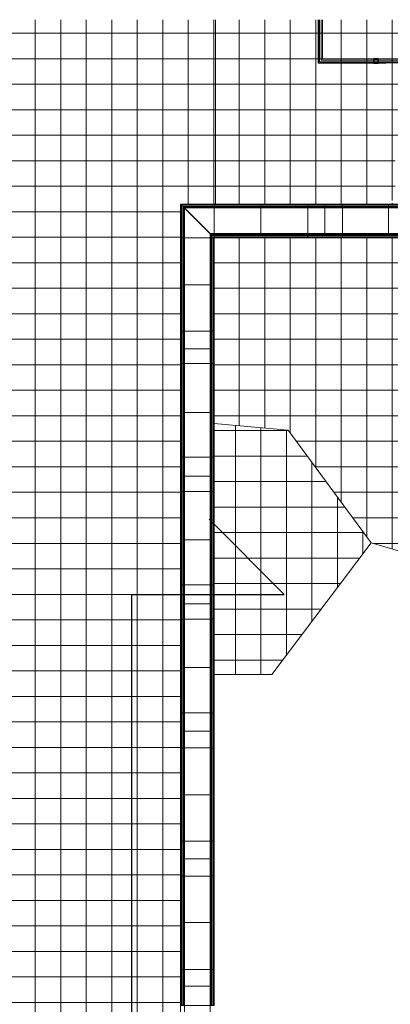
# Model space of a CAD drawing. Header units: millimetres. Extents: x -113904 to 3141, y -34200 to 59129.
# Tile 60 of 72: x -47169 to -38445, y 35955 to 59120. Entities that reach past the tile are written whole.
import ezdxf

# ---------------------------------------------------------------- set-up
doc = ezdxf.new("R2010")
doc.units = ezdxf.units.MM
doc.linetypes.add('Overhead 1_16_', pattern=[2579.6875, 1587.5, -992.1875])
doc.layers.add('0-1', color=7, linetype='Continuous', lineweight=5)
doc.layers.add('_Wide Lines_', color=7, linetype='Continuous', lineweight=25)
for name, color, linetype, lineweight, true_color in [('_Above_ Railings Cut Line-1', 7, 'Continuous', 9, 0xaaaaaa), ('_Above_ Supports-1', 7, 'Overhead 1_16_', 9, 0xaaaaaa), ('Floors-1', 7, 'Continuous', 9, 0xaaaaaa), ('Railings-1', 7, 'Continuous', 9, 0xaaaaaa), ('Roofs-1', 7, 'Continuous', 9, 0xaaaaaa), ('Stick Symbols-1', 7, 'Continuous', 35, 0xaaaaaa), ('Structural Columns-2', 7, 'Continuous', 9, 0xaaaaaa), ('Surface Pattern-1', 7, 'Continuous', 9, 0xe7e7e7), ('Surface Pattern-2', 7, 'Continuous', 9, 0xb5b5b5)]:
    doc.layers.add(name, color=color, linetype=linetype, lineweight=lineweight, true_color=true_color)
pattern_1 = [(0, (0, 0), (0, 600), []), (90, (0, 0), (-600, 4e-14), [])]

# ---------------------------------------------------------------- blocks, each defined once
blk = doc.blocks.new('Rectangular and Square Hollow Sections-Column - SQUA100x100x5-2931886-SKEEM 2_ Korrus_Kunstikonkurss pildid')
at = {"layer": 'Stick Symbols-1'}
for p, q in [((-50, 50), (50, 50)), ((-50, -50), (-50, 50)), ((50, -50), (50, 50)), ((-50, -50), (50, -50))]:
    blk.add_line(p, q, dxfattribs=at)
blk = doc.blocks.new('22001_TP_EK_Cloud_rvt-1-SKEEM 2_ Korrus_Kunstikonkurss pildid')
at = {"layer": 'Structural Columns-2'}
blk.add_blockref('Rectangular and Square Hollow Sections-Column - SQUA100x100x5-2931886-SKEEM 2_ Korrus_Kunstikonkurss pildid', (-38780, 58150), dxfattribs=at)
blk = doc.blocks.new('Piirde element_ nurgapost - Piirde element_ nurgapost-3785940-SKEEM 2_ Korrus_Kunstikonkurss pildid')
at = {"layer": 'Railings-1'}
for p, q in [((-43382, 54783), (-42590, 54783)), ((-43382, 54783), (-43362, 54763)), ((-43382, 53990), (-43382, 54783)), ((-43362, 54763), (-42590, 54763)), ((-43362, 54763), (-43362, 53990)), ((-43332, 54733), (-42590, 54733)), ((-43332, 54733), (-43315, 54716)), ((-43332, 53990), (-43332, 54733)), ((-43315, 54716), (-42590, 54716)), ((-43315, 54716), (-43292, 54693)), ((-43315, 53990), (-43315, 54716)), ((-43292, 54693), (-42590, 54693)), ((-43292, 54692), (-43292, 53990)), ((-42590, 54783), (-42590, 54763)), ((-42590, 54763), (-42590, 54733)), ((-42590, 54733), (-42590, 54716)), ((-42590, 54716), (-42590, 54693)), ((-42590, 54689), (-42590, 54086)), ((-43382, 53990), (-43362, 53990)), ((-43362, 53990), (-43332, 53990)), ((-43332, 53990), (-43315, 53990)), ((-43315, 53990), (-43292, 53990)), ((-43292, 53990), (-42688, 53990)), ((-42680, 54080), (-42590, 54080)), ((-42680, 54080), (-42657, 54057)), ((-42680, 53990), (-42680, 54080)), ((-42680, 53990), (-42657, 53990)), ((-42657, 54057), (-42590, 54057)), ((-42657, 54057), (-42640, 54040)), ((-42657, 53990), (-42657, 54057)), ((-42657, 53990), (-42640, 53990)), ((-42640, 54040), (-42590, 54040)), ((-42640, 53990), (-42640, 54040)), ((-42640, 53990), (-42610, 53990)), ((-42610, 54010), (-42590, 54010)), ((-42610, 54010), (-42590, 53990)), ((-42610, 53990), (-42610, 54010)), ((-42610, 53990), (-42590, 53990)), ((-42592, 53993), (-42590, 53990)), ((-42590, 54080), (-42590, 54057)), ((-42590, 54057), (-42590, 54040)), ((-42590, 54040), (-42590, 54010)), ((-42590, 54010), (-42590, 53990))]:
    blk.add_line(p, q, dxfattribs=at)
blk = doc.blocks.new('MK piire_ katusepõhine 1 - Railing Roof Based-10924938-SKEEM 2_ Korrus_Kunstikonkurss pildid')
at = {"layer": 'Railings-1'}
for p, q in [((-1100, 376.25), (-1100, 396.25)), ((-1100, 396.25), (1100, 396.25)), ((-1100, 346.25), (-1100, 376.25)), ((-1100, 376.25), (1100, 376.25)), ((-1100, 329.25), (-1100, 346.25)), ((-1100, 346.25), (1100, 346.25)), ((-1100, 306.25), (-1100, 329.25)), ((-1100, 329.25), (1100, 329.25)), ((-1100, 306.25), (1100, 306.25)), ((-1100, -306.25), (-1100, 302.75)), ((-1100, -329.25), (-1100, -306.25)), ((-1100, -306.25), (1100, -306.25)), ((-1100, -346.25), (-1100, -329.25)), ((-1100, -329.25), (1100, -329.25)), ((-1100, -376.25), (-1100, -346.25)), ((-1100, -346.25), (1100, -346.25)), ((-1100, -396.25), (-1100, -376.25)), ((-1100, -376.25), (1100, -376.25)), ((-1100, -396.25), (1100, -396.25))]:
    blk.add_line(p, q, dxfattribs=at)
blk = doc.blocks.new('MK piire_ katusepõhine 4 - PR-03 - Piirde element väljas_ tumm-10924939-SKEEM 2_ Korrus_Kunstikonkurss pildid')
at = {"layer": 'Railings-1'}
for p, q in [((-1100, 376), (-1100, 396)), ((-1100, 396), (-280, 396)), ((-1100, 346), (-1100, 376)), ((-1100, 376), (-280, 376)), ((-1100, 329), (-1100, 346)), ((-1100, 346), (-280, 346)), ((-1100, 306), (-1100, 329)), ((-1100, 329), (-280, 329)), ((-1100, 306), (-280, 306)), ((-1100, -300), (-1100, 303)), ((-280, 396), (-280, 376)), ((-280, 376), (-280, 346)), ((-280, 346), (-280, 329)), ((-280, 329), (-280, 306)), ((-280, 303), (-280, -300)), ((-1100, -329), (-1100, -306)), ((-1100, -306), (-280, -306)), ((-1100, -346), (-1100, -329)), ((-1100, -329), (-280, -329)), ((-1100, -376), (-1100, -346)), ((-1100, -346), (-280, -346)), ((-1100, -396), (-1100, -376)), ((-1100, -376), (-280, -376)), ((-1100, -396), (-280, -396)), ((-280, -306), (-280, -329)), ((-280, -329), (-280, -346)), ((-280, -346), (-280, -376)), ((-280, -376), (-280, -396))]:
    blk.add_line(p, q, dxfattribs=at)
blk = doc.blocks.new('MK piire_ katusepõhine 1 - Railing Roof Based-V51-SKEEM 2_ Korrus_Kunstikonkurss pildid')
at = {"layer": 'Railings-1'}
for p, q in [((-1100, 376.25), (-1100, 396.25)), ((-1100, 396.25), (1100, 396.25)), ((-1100, 346.25), (-1100, 376.25)), ((-1100, 376.25), (1100, 376.25)), ((-1100, 329.25), (-1100, 346.25)), ((-1100, 346.25), (1100, 346.25)), ((-1100, 306.25), (-1100, 329.25)), ((-1100, 329.25), (1100, 329.25)), ((-1100, 306.25), (1100, 306.25)), ((-1100, -306.25), (-1100, 302.75)), ((1100, 396.25), (1100, 376.25)), ((1100, 376.25), (1100, 346.25)), ((1100, 346.25), (1100, 329.25)), ((1100, 329.25), (1100, 306.25)), ((1100, 302.75), (1100, -306.25)), ((-1100, -329.25), (-1100, -306.25)), ((-1100, -306.25), (1100, -306.25)), ((-1100, -346.25), (-1100, -329.25)), ((-1100, -329.25), (1100, -329.25)), ((-1100, -376.25), (-1100, -346.25)), ((-1100, -346.25), (1100, -346.25)), ((-1100, -396.25), (-1100, -376.25)), ((-1100, -376.25), (1100, -376.25)), ((-1100, -396.25), (1100, -396.25)), ((1100, -306.25), (1100, -329.25)), ((1100, -329.25), (1100, -346.25)), ((1100, -346.25), (1100, -376.25)), ((1100, -376.25), (1100, -396.25))]:
    blk.add_line(p, q, dxfattribs=at)
blk = doc.blocks.new('MK piire_ katusepõhine 1 - Railing Roof Based-V52-SKEEM 2_ Korrus_Kunstikonkurss pildid')
at = {"layer": 'Railings-1'}
for p, q in [((-1100, 376.25), (-1100, 396.25)), ((-1100, 396.25), (1100, 396.25)), ((-1100, 346.25), (-1100, 376.25)), ((-1100, 376.25), (1100, 376.25)), ((-1100, 329.25), (-1100, 346.25)), ((-1100, 346.25), (1100, 346.25)), ((-1100, 306.25), (-1100, 329.25)), ((-1100, 329.25), (1100, 329.25)), ((-1100, 306.25), (1100, 306.25)), ((-1100, -306.25), (-1100, 297.75)), ((1100, 396.25), (1100, 376.25)), ((1100, 376.25), (1100, 346.25)), ((1100, 346.25), (1100, 329.25)), ((1100, 329.25), (1100, 306.25)), ((1100, 297.75), (1100, -306.25)), ((-1100, -329.25), (-1100, -306.25)), ((-1100, -306.25), (1100, -306.25)), ((-1100, -346.25), (-1100, -329.25)), ((-1100, -329.25), (1100, -329.25)), ((-1100, -376.25), (-1100, -346.25)), ((-1100, -346.25), (1100, -346.25)), ((-1100, -396.25), (-1100, -376.25)), ((-1100, -376.25), (1100, -376.25)), ((-1100, -396.25), (1100, -396.25)), ((1100, -306.25), (1100, -329.25)), ((1100, -329.25), (1100, -346.25)), ((1100, -346.25), (1100, -376.25)), ((1100, -376.25), (1100, -396.25))]:
    blk.add_line(p, q, dxfattribs=at)
blk = doc.blocks.new('MK piire_ katusepõhine 4 - PR-03 - Piirde element väljas_ tumm-10924940-SKEEM 2_ Korrus_Kunstikonkurss pildid')
at = {"layer": 'Railings-1'}
for p, q in [((-1100, 376), (-1100, 396)), ((-1100, 396), (-340, 396)), ((-1100, 346), (-1100, 376)), ((-1100, 376), (-340, 376)), ((-1100, 329), (-1100, 346)), ((-1100, 346), (-340, 346)), ((-1100, 306), (-1100, 329)), ((-1100, 329), (-340, 329)), ((-1100, 306), (-340, 306)), ((-1100, -305), (-1100, 298)), ((-340, 396), (-340, 376)), ((-340, 376), (-340, 346)), ((-340, 346), (-340, 329)), ((-340, 329), (-340, 306)), ((-340, 298), (-340, -305)), ((-1100, -329), (-1100, -306)), ((-1100, -306), (-340, -306)), ((-1100, -346), (-1100, -329)), ((-1100, -329), (-340, -329)), ((-1100, -376), (-1100, -346)), ((-1100, -346), (-340, -346)), ((-1100, -396), (-1100, -376)), ((-1100, -376), (-340, -376)), ((-1100, -396), (-340, -396)), ((-340, -306), (-340, -329)), ((-340, -329), (-340, -346)), ((-340, -346), (-340, -376)), ((-340, -376), (-340, -396))]:
    blk.add_line(p, q, dxfattribs=at)
blk = doc.blocks.new('MK piire_ katusepõhine 4 - PR-03 - Piirde element väljas_ tumm-10924941-SKEEM 2_ Korrus_Kunstikonkurss pildid')
at = {"layer": 'Railings-1'}
for p, q in [((-1100, 376), (-1100, 396)), ((-1100, 396), (-292, 396)), ((-1100, 346), (-1100, 376)), ((-1100, 376), (-292, 376)), ((-1100, 329), (-1100, 346)), ((-1100, 346), (-292, 346)), ((-1100, 306), (-1100, 329)), ((-1100, 329), (-292, 329)), ((-1100, 306), (-292, 306)), ((-1100, -305), (-1100, 298)), ((-292, 396), (-292, 376)), ((-292, 376), (-292, 346)), ((-292, 346), (-292, 329)), ((-292, 329), (-292, 306)), ((-292, 298), (-292, -305)), ((-1100, -329), (-1100, -306)), ((-1100, -306), (-292, -306)), ((-1100, -346), (-1100, -329)), ((-1100, -329), (-292, -329)), ((-1100, -376), (-1100, -346)), ((-1100, -346), (-292, -346)), ((-1100, -396), (-1100, -376)), ((-1100, -376), (-292, -376)), ((-1100, -396), (-292, -396)), ((-292, -306), (-292, -329)), ((-292, -329), (-292, -346)), ((-292, -346), (-292, -376)), ((-292, -376), (-292, -396))]:
    blk.add_line(p, q, dxfattribs=at)
blk = doc.blocks.new('MK piire_ katusepõhine 4 - PR-03 - Piirde element väljas_ tumm-10924942-SKEEM 2_ Korrus_Kunstikonkurss pildid')
at = {"layer": 'Railings-1'}
for p, q in [((-1100, 376), (-1100, 396)), ((-1100, 396), (-291, 396)), ((-1100, 346), (-1100, 376)), ((-1100, 376), (-291, 376)), ((-1100, 329), (-1100, 346)), ((-1100, 346), (-291, 346)), ((-1100, 306), (-1100, 329)), ((-1100, 329), (-291, 329)), ((-1100, 306), (-291, 306)), ((-1100, -305), (-1100, 298)), ((-291, 396), (-291, 376)), ((-291, 376), (-291, 346)), ((-291, 346), (-291, 329)), ((-291, 329), (-291, 306)), ((-291, 298), (-291, -305)), ((-1100, -329), (-1100, -306)), ((-1100, -306), (-291, -306)), ((-1100, -346), (-1100, -329)), ((-1100, -329), (-291, -329)), ((-1100, -376), (-1100, -346)), ((-1100, -346), (-291, -346)), ((-1100, -396), (-1100, -376)), ((-1100, -376), (-291, -376)), ((-1100, -396), (-291, -396)), ((-291, -306), (-291, -329)), ((-291, -329), (-291, -346)), ((-291, -346), (-291, -376)), ((-291, -376), (-291, -396))]:
    blk.add_line(p, q, dxfattribs=at)
blk = doc.blocks.new('MK piire_ katusepõhine 4 - PR-03 - Piirde element väljas_ tumm-10924943-SKEEM 2_ Korrus_Kunstikonkurss pildid')
at = {"layer": 'Railings-1'}
for p, q in [((-1100, 376), (-1100, 396)), ((-1100, 396), (-279, 396)), ((-1100, 346), (-1100, 376)), ((-1100, 376), (-279, 376)), ((-1100, 329), (-1100, 346)), ((-1100, 346), (-279, 346)), ((-1100, 306), (-1100, 329)), ((-1100, 329), (-279, 329)), ((-1100, 306), (-279, 306)), ((-1100, -305), (-1100, 298)), ((-279, 396), (-279, 376)), ((-279, 376), (-279, 346)), ((-279, 346), (-279, 329)), ((-279, 329), (-279, 306)), ((-279, 298), (-279, -305)), ((-1100, -329), (-1100, -306)), ((-1100, -306), (-279, -306)), ((-1100, -346), (-1100, -329)), ((-1100, -329), (-279, -329)), ((-1100, -376), (-1100, -346)), ((-1100, -346), (-279, -346)), ((-1100, -396), (-1100, -376)), ((-1100, -376), (-279, -376)), ((-1100, -396), (-279, -396)), ((-279, -306), (-279, -329)), ((-279, -329), (-279, -346)), ((-279, -346), (-279, -376)), ((-279, -376), (-279, -396))]:
    blk.add_line(p, q, dxfattribs=at)
blk = doc.blocks.new('MK piire_ katusepõhine 4 - PR-03 - Piirde element väljas_ tumm-10924944-SKEEM 2_ Korrus_Kunstikonkurss pildid')
at = {"layer": 'Railings-1'}
for p, q in [((-1100, 376), (-1100, 396)), ((-1100, 396), (-282, 396)), ((-1100, 346), (-1100, 376)), ((-1100, 376), (-282, 376)), ((-1100, 329), (-1100, 346)), ((-1100, 346), (-282, 346)), ((-1100, 306), (-1100, 329)), ((-1100, 329), (-282, 329)), ((-1100, 306), (-282, 306)), ((-1100, -305), (-1100, 298)), ((-282, 396), (-282, 376)), ((-282, 376), (-282, 346)), ((-282, 346), (-282, 329)), ((-282, 329), (-282, 306)), ((-282, 298), (-282, -305)), ((-1100, -329), (-1100, -306)), ((-1100, -306), (-282, -306)), ((-1100, -346), (-1100, -329)), ((-1100, -329), (-282, -329)), ((-1100, -376), (-1100, -346)), ((-1100, -346), (-282, -346)), ((-1100, -396), (-1100, -376)), ((-1100, -376), (-282, -376)), ((-1100, -396), (-282, -396)), ((-282, -306), (-282, -329)), ((-282, -329), (-282, -346)), ((-282, -346), (-282, -376)), ((-282, -376), (-282, -396))]:
    blk.add_line(p, q, dxfattribs=at)
blk = doc.blocks.new('MK piire_ katusepõhine 4 - PR-03 - Piirde element väljas_ tumm-10924945-SKEEM 2_ Korrus_Kunstikonkurss pildid')
at = {"layer": 'Railings-1'}
for p, q in [((-1100, 376), (-1100, 396)), ((-1100, 396), (-254, 396)), ((-1100, 346), (-1100, 376)), ((-1100, 376), (-254, 376)), ((-1100, 329), (-1100, 346)), ((-1100, 346), (-254, 346)), ((-1100, 306), (-1100, 329)), ((-1100, 329), (-254, 329)), ((-1100, 306), (-254, 306)), ((-1100, -305), (-1100, 298)), ((-254, 396), (-254, 376)), ((-254, 376), (-254, 346)), ((-254, 346), (-254, 329)), ((-254, 329), (-254, 306)), ((-254, 298), (-254, -305)), ((-1100, -329), (-1100, -306)), ((-1100, -306), (-254, -306)), ((-1100, -346), (-1100, -329)), ((-1100, -329), (-254, -329)), ((-1100, -376), (-1100, -346)), ((-1100, -346), (-254, -346)), ((-1100, -396), (-1100, -376)), ((-1100, -376), (-254, -376)), ((-1100, -396), (-254, -396)), ((-254, -306), (-254, -329)), ((-254, -329), (-254, -346)), ((-254, -346), (-254, -376)), ((-254, -376), (-254, -396))]:
    blk.add_line(p, q, dxfattribs=at)
blk = doc.blocks.new('Railing - Railing-13487661-SKEEM 2_ Korrus_Kunstikonkurss pildid')
at = {"layer": '_Above_ Railings Cut Line-1'}
for p, q in [((-40132, 59120), (-40132, 58108)), ((-40110, 59120), (-40110, 58130)), ((-40110, 59120), (-40110, 58130)), ((-40110, 59120), (-40110, 58130)), ((-40108, 59120), (-40108, 58132)), ((-40070, 59120), (-40070, 58170)), ((-40070, 59120), (-40070, 58170)), ((-40070, 59120), (-40070, 58170)), ((-40070, 58170), (-37495, 58170)), ((-40070, 58170), (-37495, 58170)), ((-40070, 58170), (-37495, 58170)), ((-37495, 58170), (-37495, 58130)), ((-37495, 58170), (-37495, 58130)), ((-37495, 58170), (-37495, 58130)), ((-40132, 58108), (-37495, 58108)), ((-40110, 58130), (-37495, 58130)), ((-40110, 58130), (-37495, 58130)), ((-40110, 58130), (-37495, 58130)), ((-40108, 58132), (-37495, 58132)), ((-37495, 58132), (-37495, 58108))]:
    blk.add_line(p, q, dxfattribs=at)
blk = doc.blocks.new('PR3 mütsi moodul - PR3_2 - laius 790mm_ pikkus1500mm-V180-SKEEM 2_ Korrus_Kunstikonkurss pildid')
at = {"layer": 'Railings-1'}
for p, q in [((0, -302), (0, 302)), ((1500, 302), (0, 302)), ((1500, 302), (1500, -302)), ((0, -302), (1500, -302)), ((1500, -395), (0, -395))]:
    blk.add_line(p, q, dxfattribs=at)
blk = doc.blocks.new('PR3 mütsi moodul - PR3_2 - laius 790mm_ pikkus1500mm-V181-SKEEM 2_ Korrus_Kunstikonkurss pildid')
at = {"layer": 'Railings-1'}
for p, q in [((0, -302), (0, 302)), ((1500, 302), (0, 302)), ((1500, 302), (1500, -302)), ((0, -302), (1500, -302)), ((1500, -395), (0, -395))]:
    blk.add_line(p, q, dxfattribs=at)
blk = doc.blocks.new('PR3 mütsi moodul - PR3_2 - laius 790mm_ pikkus1500mm-V182-SKEEM 2_ Korrus_Kunstikonkurss pildid')
at = {"layer": 'Railings-1'}
for p, q in [((0, -302), (0, 302)), ((1500, 302), (0, 302)), ((1500, 302), (1500, -302)), ((0, -302), (1500, -302)), ((1500, -395), (0, -395))]:
    blk.add_line(p, q, dxfattribs=at)
blk = doc.blocks.new('PR3 mütsi moodul - PR3_2 - laius 790mm_ pikkus1500mm-V183-SKEEM 2_ Korrus_Kunstikonkurss pildid')
at = {"layer": 'Railings-1'}
for p, q in [((0, -302), (0, 302)), ((1500, 302), (0, 302)), ((1500, 302), (1500, -302)), ((0, -302), (1500, -302)), ((1500, -395), (0, -395))]:
    blk.add_line(p, q, dxfattribs=at)
blk = doc.blocks.new('PR3 mütsi moodul - PR3_2 - laius 790mm_ pikkus1500mm-V184-SKEEM 2_ Korrus_Kunstikonkurss pildid')
at = {"layer": 'Railings-1'}
for p, q in [((0, -302), (0, 302)), ((1500, 302), (0, 302)), ((1500, 302), (1500, -302)), ((0, -302), (1500, -302)), ((1500, -395), (0, -395))]:
    blk.add_line(p, q, dxfattribs=at)
blk = doc.blocks.new('PR3 mütsi moodul - PR3_2 - laius 790mm_ pikkus1500mm-V185-SKEEM 2_ Korrus_Kunstikonkurss pildid')
at = {"layer": 'Railings-1'}
for p, q in [((0, -302), (0, 302)), ((1500, 302), (0, 302)), ((1500, 302), (1500, -302)), ((0, -302), (1500, -302)), ((1500, -395), (0, -395))]:
    blk.add_line(p, q, dxfattribs=at)
blk = doc.blocks.new('PR3 mütsi moodul - PR3_2 - laius 790mm_ pikkus1500mm-V186-SKEEM 2_ Korrus_Kunstikonkurss pildid')
at = {"layer": 'Railings-1'}
for p, q in [((0, -302), (0, 302)), ((1500, 302), (0, 302)), ((1500, 302), (1500, -302)), ((0, -302), (1500, -302)), ((1500, -395), (0, -395))]:
    blk.add_line(p, q, dxfattribs=at)
blk = doc.blocks.new('PR3 mütsi moodul - PR3_2 - laius 790mm_ pikkus1500mm-V187-SKEEM 2_ Korrus_Kunstikonkurss pildid')
at = {"layer": 'Railings-1'}
for p, q in [((0, -302), (0, 302)), ((1500, 302), (0, 302)), ((1500, 302), (1500, -302)), ((0, -302), (1500, -302)), ((1500, -395), (0, -395))]:
    blk.add_line(p, q, dxfattribs=at)
blk = doc.blocks.new('PR3 mütsi moodul - PR3_2 - laius 790mm_ pikkus1500mm-V188-SKEEM 2_ Korrus_Kunstikonkurss pildid')
at = {"layer": 'Railings-1'}
for p, q in [((0, -302), (0, 302)), ((1500, 302), (0, 302)), ((1500, 302), (1500, -302)), ((0, -302), (1500, -302)), ((1500, -395), (0, -395))]:
    blk.add_line(p, q, dxfattribs=at)
blk = doc.blocks.new('PR3 mütsi moodul - PR3_2 - laius 790mm_ pikkus1500mm-V189-SKEEM 2_ Korrus_Kunstikonkurss pildid')
at = {"layer": 'Railings-1'}
for p, q in [((0, -302), (0, 302)), ((1500, 302), (0, 302)), ((1500, 302), (1500, -302)), ((0, -302), (1500, -302)), ((1500, -395), (0, -395))]:
    blk.add_line(p, q, dxfattribs=at)
blk = doc.blocks.new('PR3 mütsi moodul - PR3_2 - laius 790mm_ pikkus1500mm-V190-SKEEM 2_ Korrus_Kunstikonkurss pildid')
at = {"layer": 'Railings-1'}
for p, q in [((0, -302), (0, 302)), ((1500, 302), (0, 302)), ((1500, 302), (1500, -302)), ((0, -302), (1500, -302)), ((1500, -395), (0, -395))]:
    blk.add_line(p, q, dxfattribs=at)
blk = doc.blocks.new('PR3 mütsi moodul - PR3_2 - laius 790mm_ pikkus1500mm-V191-SKEEM 2_ Korrus_Kunstikonkurss pildid')
at = {"layer": 'Railings-1'}
for p, q in [((0, -302), (0, 302)), ((1500, 302), (0, 302)), ((1500, 302), (1500, -302)), ((0, -302), (1500, -302)), ((1500, -395), (0, -395))]:
    blk.add_line(p, q, dxfattribs=at)
blk = doc.blocks.new('PR3 mütsi moodul_Nurk 90 - PR3_1N - laius 790mm_ pikkus1100mm-14263322-SKEEM 2_ Korrus_Kunstikonkurss pildid')
at = {"layer": 'Railings-1'}
for p, q in [((0, 395), (1902, 395)), ((0, -302), (0, 302)), ((1808, 302), (0, 302)), ((1205, -302), (1808, 302)), ((1849, 342), (1865, 359)), ((0, -302), (1205, -302)), ((1112, -395), (1129, -378))]:
    blk.add_line(p, q, dxfattribs=at)
blk = doc.blocks.new('PR3 mütsi moodul - PR3_2 - laius 790mm_ pikkus1500mm-V192-SKEEM 2_ Korrus_Kunstikonkurss pildid')
at = {"layer": 'Railings-1'}
for p, q in [((0, -302), (0, 302)), ((1500, 302), (0, 302)), ((1500, 302), (1500, -302)), ((0, -302), (1500, -302)), ((0, -358), (0, -345)), ((1500, -345), (1500, -358))]:
    blk.add_line(p, q, dxfattribs=at)
blk = doc.blocks.new('PR3 mütsi moodul - PR3_2 - laius 790mm_ pikkus1500mm-V193-SKEEM 2_ Korrus_Kunstikonkurss pildid')
at = {"layer": 'Railings-1'}
for p, q in [((0, 345), (0, 358)), ((0, -302), (0, 302)), ((1500, 302), (0, 302)), ((1500, 358), (1500, 345)), ((1500, 302), (1500, -302)), ((0, -302), (1500, -302))]:
    blk.add_line(p, q, dxfattribs=at)
blk = doc.blocks.new('PR3 mütsi moodul - PR3_1 - laius 790mm_ pikkus1100mm-V194-SKEEM 2_ Korrus_Kunstikonkurss pildid')
at = {"layer": 'Railings-1'}
for p, q in [((0, 345), (0, 358)), ((0, -302), (0, 302)), ((1100, 302), (0, 302)), ((1100, 358), (1100, 345)), ((1100, 302), (1100, -302)), ((0, -302), (1100, -302))]:
    blk.add_line(p, q, dxfattribs=at)
blk = doc.blocks.new('PR3 mütsi moodul_Nurk 90 - PR3_1N - laius 790mm_ pikkus1100mm-14263326-SKEEM 2_ Korrus_Kunstikonkurss pildid')
at = {"layer": 'Railings-1'}
for p, q in [((0, -302), (0, 302)), ((1197, 302), (0, 302)), ((1102, 395), (1104, 395)), ((1121, 378), (1104, 395)), ((1800, -302), (1197, 302)), ((0, -302), (1800, -302)), ((0, -358), (0, -345)), ((1856, -358), (1843, -344))]:
    blk.add_line(p, q, dxfattribs=at)

msp = doc.modelspace()

# ---------------------------------------------------------------- hatches: boundary and pattern name
at = {"layer": 'Surface Pattern-1'}
h = msp.add_hatch(dxfattribs=at)
h.set_pattern_fill('FP_1', color=256, style=0, pattern_type=2)
h.set_pattern_definition(pattern_1)
h.paths.add_polyline_path([(-39990, 54783), (-38333, 54790), (-38333, 54815), (-38400, 54815), (-38400, 54865), (-38333, 54865), (-38333, 56290), (-37370, 56290), (-37370, 59120), (-42560, 59120), (-42560, 54783), (-40390, 54783)])
at = {"layer": 'Surface Pattern-2'}
h = msp.add_hatch(dxfattribs=at)
h.set_pattern_fill('FP_3', color=256, style=0, pattern_type=2)
h.set_pattern_definition([(0, (-2.5, 0), (0, 600), []), (90, (-2.5, 0), (-600, 4e-14), [])])
h.paths.add_polyline_path([(-54090, 26796), (-54090, 27996), (-52890, 27996), (-52890, 26796), (-54021, 26796)])
h.paths.add_polyline_path([(-51482, -27747), (-50796, -26840), (-50796, -26831), (-49899, -25638), (-49898, -25629), (-49000, -24437), (-49001, -24429), (-48102, -23236), (-48102, -23228), (-47204, -22035), (-47203, -22025), (-46305, -20834), (-46305, -20824), (-45407, -19632), (-45407, -19623), (-44509, -18431), (-44509, -18423), (-43622, -17236), (-41915, -17241), (-41914, -17236), (-40415, -17241), (-40414, -17236), (-38915, -17241), (-38914, -17236), (-37415, -17241), (-37414, -17236), (-35915, -17241), (-35914, -17236), (-34415, -17241), (-34414, -17236), (-32915, -17241), (-32914, -17236), (-31415, -17241), (-31414, -17236), (-29915, -17241), (-29914, -17236), (-28415, -17241), (-28414, -17236), (-26915, -17241), (-26914, -17236), (-25415, -17241), (-25414, -17236), (-23915, -17241), (-23914, -17236), (-22415, -17241), (-22414, -17236), (-20915, -17241), (-20914, -17236), (-19415, -17241), (-19414, -17236), (-17915, -17241), (-17914, -17236), (-16415, -17241), (-16414, -17236), (-14915, -17241), (-14914, -17236), (-13415, -17241), (-13414, -17236), (-11915, -17241), (-11914, -17236), (-10680, -17235), (-10680, -13620), (-11294, -13620), (-11294, -13823), (-11277, -13827), (-11294, -13840), (-11294, -14073), (-11277, -14077), (-11294, -14090), (-11294, -14323), (-11277, -14327), (-11294, -14340), (-11294, -14573), (-11277, -14577), (-11294, -14590), (-11294, -14823), (-11277, -14827), (-11294, -14840), (-11288, -15075), (-11285, -15084), (-11294, -15090), (-11294, -15347), (-11286, -15358), (-11314, -15380), (-11309, -15340), (-11319, -13620), (-11639, -13616), (-11640, -13620), (-13139, -13616), (-13140, -13620), (-14639, -13616), (-14640, -13620), (-16139, -13616), (-16140, -13620), (-17639, -13616), (-17640, -13620), (-19139, -13616), (-19140, -13620), (-20639, -13616), (-20640, -13620), (-22139, -13616), (-22140, -13620), (-23639, -13610), (-23640, -13620), (-25139, -13616), (-25140, -13620), (-26639, -13616), (-26640, -13620), (-28139, -13616), (-28140, -13620), (-29639, -13616), (-29640, -13620), (-30610, -13620), (-30610, -13780), (-30655, -13787), (-30657, -13797), (-31437, -13787), (-31437, -13525), (-31873, -13746), (-32329, -13927), (-32801, -14064), (-33283, -14156), (-33772, -14202), (-34263, -14202), (-34751, -14157), (-35234, -14065), (-35705, -13929), (-36163, -13749), (-36541, -13560), (-36600, -13528), (-36602, -13797), (-37382, -13787), (-37380, -13017), (-37370, -13017), (-37380, -12962), (-38850, -12962), (-38850, -12034), (-43469, -12032), (-43469, -10421), (-43420, -10421), (-43416, -5239), (-43380, -5233), (-43370, 54783), (-42560, 54783), (-42560, 59120), (-48580, 59120), (-48583, 54006), (-49890, 54006), (-49890, 53771), (-50700, 53771), (-50700, 54006), (-57410, 54006), (-64183, 45017), (-58034, 40383), (-64987, 31155), (-54090, 30935), (-54090, 30354), (-65052, 31069), (-65381, 30633), (-54090, 26796), (-54090, 26542), (-65395, 30615), (-66729, 28844), (-70971, 32040), (-71027, 31974), (-71039, 31996), (-71023, 31996), (-70983, 32049), (-71225, 32232), (-72376, 30705), (-72410, 30730), (-72415, 30709), (-48686, 12815), (-48580, 12815), (-48573, 9841), (-47980, 9841), (-47980, 8641), (-48580, 8641), (-48573, -2044), (-47980, -2044), (-47980, -3244), (-48580, -3244), (-48573, -8604), (-47980, -8604), (-47980, -9804), (-48580, -9804), (-48580, -17627), (-48633, -17627), (-54508, -25484), (-51483, -27746)])
h.paths.add_polyline_path([(-51150, -27208), (-51185, -27175), (-52498, -26187), (-52476, -26181), (-52476, -26191), (-52348, -26287), (-52334, -26277), (-52333, -26298), (-52147, -26437), (-52134, -26426), (-52133, -26447), (-51947, -26587), (-51934, -26576), (-51933, -26597), (-51747, -26736), (-51733, -26726), (-51733, -26747), (-51547, -26886), (-51533, -26875), (-51533, -26897), (-51347, -27036), (-51333, -27025), (-51332, -27046), (-51156, -27165), (-51151, -27172), (-51150, -27191)])
h.paths.add_polyline_path([(-52588, -26132), (-52622, -26100), (-54060, -25019), (-54038, -25013), (-54037, -25023), (-53947, -25091), (-53934, -25080), (-53933, -25101), (-53747, -25240), (-53734, -25230), (-53733, -25251), (-53547, -25390), (-53533, -25380), (-53533, -25401), (-53347, -25540), (-53333, -25529), (-53333, -25550), (-53147, -25690), (-53133, -25679), (-53132, -25700), (-52946, -25839), (-52933, -25829), (-52932, -25850), (-52746, -25989), (-52733, -25978), (-52732, -26000), (-52593, -26090), (-52588, -26097), (-52588, -26115)])
h.paths.add_polyline_path([(-11314, -17140), (-11309, -17100), (-11309, -15443), (-11286, -15458), (-11294, -15464), (-11294, -15627), (-11277, -15631), (-11294, -15644), (-11294, -15877), (-11277, -15881), (-11294, -15894), (-11294, -16127), (-11277, -16131), (-11294, -16144), (-11294, -16377), (-11277, -16381), (-11294, -16394), (-11294, -16627), (-11277, -16631), (-11294, -16644), (-11294, -16877), (-11277, -16881), (-11294, -16894), (-11294, -17107), (-11286, -17118), (-11300, -17129)])
h.paths.add_polyline_path([(-37380, -12028), (-37380, -11975), (-37410, -11975), (-37410, -12028)])
h.paths.add_polyline_path([(-49363, 18033), (-49363, 18826), (-48583, 18826), (-48583, 18033), (-49163, 18033)])
h.paths.add_polyline_path([(-52890, 20796), (-54090, 20796), (-54090, 21996), (-52890, 21996), (-52890, 20844)])
h.paths.add_polyline_path([(-48583, 24046), (-49363, 24046), (-49363, 24839), (-48583, 24839), (-48583, 24125)])
h.paths.add_polyline_path([(-66877, 29899), (-66136, 30882), (-66132, 30888), (-65951, 31127), (-66899, 31189), (-66980, 31186), (-66973, 31196), (-65916, 31174), (-59089, 40235), (-64643, 44406), (-65265, 43578), (-65032, 43403), (-65007, 43436), (-63409, 42232), (-63434, 42198), (-62836, 41748), (-62810, 41781), (-61213, 40577), (-61238, 40544), (-60427, 39931), (-67010, 31196), (-69944, 33404), (-70518, 32642), (-66955, 29957)])
h.paths.add_polyline_path([(-48583, 30046), (-49363, 30046), (-49363, 30839), (-48583, 30839)])
h.paths.add_polyline_path([(-72116, 30504), (-72132, 30538), (-72122, 30539), (-72061, 30618), (-72072, 30632), (-72051, 30632), (-71911, 30818), (-71922, 30832), (-71894, 30841), (-71761, 31018), (-71771, 31031), (-71750, 31032), (-71610, 31217), (-71621, 31231), (-71600, 31231), (-71460, 31417), (-71470, 31431), (-71449, 31431), (-71309, 31617), (-71320, 31630), (-71299, 31631), (-71159, 31816), (-71169, 31830), (-71148, 31830), (-71065, 31959), (-71058, 31964), (-71027, 31956), (-71055, 31930), (-72107, 30520)])
h.paths.add_polyline_path([(-70530, 32651), (-70509, 32679), (-70519, 32693), (-70498, 32693), (-70358, 32879), (-70369, 32892), (-70348, 32893), (-70208, 33079), (-70218, 33092), (-70197, 33093), (-70057, 33278), (-70068, 33292), (-70047, 33292), (-69954, 33415), (-70199, 33594), (-70772, 32834)])
h.paths.add_polyline_path([(-52890, 32796), (-54090, 32796), (-54090, 33996), (-52890, 33996), (-52890, 32866)])
h.paths.add_polyline_path([(-48583, 36046), (-49363, 36046), (-49363, 36839), (-48583, 36839)])
h.paths.add_polyline_path([(-54090, 38796), (-54090, 39996), (-52890, 39996), (-52890, 38796), (-54021, 38796)])
h.paths.add_polyline_path([(-60394, 39921), (-60427, 39932), (-60364, 39944), (-60392, 39923)])
h.paths.add_polyline_path([(-49315, 42046), (-49363, 42046), (-49363, 42839), (-48583, 42839), (-48583, 42046), (-49190, 42046)])
h.paths.add_polyline_path([(-52990, 44796), (-54090, 44796), (-54090, 45996), (-52890, 45996), (-52890, 44796), (-52970, 44796)])
h.paths.add_polyline_path([(-49316, 48046), (-49363, 48046), (-49360, 48786), (-48583, 48786), (-48583, 48046), (-49315, 48046)])
h.paths.add_polyline_path([(-49930, 53801), (-49930, 54006), (-50660, 54006), (-50660, 53801), (-49974, 53801)])
h = msp.add_hatch(dxfattribs=at)
h.set_pattern_fill('FP_4', color=256, style=0, pattern_type=2)
h.set_pattern_definition(pattern_1)
h.paths.add_polyline_path([(-36780, 46187), (-36780, 53990), (-42590, 53990), (-42590, 49620), (-40846, 49459), (-38896, 46816), (-37214, 46316)])
h = msp.add_hatch(dxfattribs=at)
h.set_pattern_fill('FP_5', color=256, style=0, pattern_type=2)
h.set_pattern_definition([(270, (-39690.1, 48853.9), (600, 4e-14), []), (0, (-39690.1, 48853.9), (0, 600), [])])
h.paths.add_polyline_path([(-42590, 43717), (-41231, 43717), (-38896, 46816), (-40846, 49459), (-42590, 49620), (-42590, 43759)])

# ---------------------------------------------------------------- linework, layer by layer
at = {"layer": '_Above_ Supports-1'}
for p, q in [((-40140, 59120), (-40140, 58100)), ((-40040, 59120), (-40040, 58200)), ((-40040, 58200), (-37445, 58200)), ((-40140, 58100), (-37345, 58100))]:
    msp.add_line(p, q, dxfattribs=at)
at = {"layer": '_Wide Lines_'}
for p, q in [((-40940, 45600), (-42708, 47368)), ((-44540, 45600), (-44540, 12201)), ((-44540, 45600), (-40940, 45600))]:
    msp.add_line(p, q, dxfattribs=at)
at = {"layer": 'Floors-1'}
for p, q in [((-41231, 43717), (-38896, 46816)), ((-42590, 43717), (-41231, 43717))]:
    msp.add_line(p, q, dxfattribs=at)
at = {"layer": 'Roofs-1'}
for p, q in [((-42560, 59120), (-42560, 54783)), ((-40846, 49459), (-42590, 49620)), ((-38896, 46816), (-40846, 49459)), ((-38896, 46816), (-36780, 46187))]:
    msp.add_line(p, q, dxfattribs=at)

# ---------------------------------------------------------------- block references
at = {"layer": '0-1'}
msp.add_blockref('22001_TP_EK_Cloud_rvt-1-SKEEM 2_ Korrus_Kunstikonkurss pildid', (0, 0), dxfattribs=at)
at = {"layer": '_Above_ Railings Cut Line-1'}
msp.add_blockref('Railing - Railing-13487661-SKEEM 2_ Korrus_Kunstikonkurss pildid', (0, 0), dxfattribs=at)
at = {"layer": 'Railings-1'}
for name, p, rotation in [('PR3 mütsi moodul_Nurk 90 - PR3_1N - laius 790mm_ pikkus1100mm-14263322-SKEEM 2_ Korrus_Kunstikonkurss pildid', (-42990, 52880), 89.99999999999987), ('PR3 mütsi moodul_Nurk 90 - PR3_1N - laius 790mm_ pikkus1100mm-14263326-SKEEM 2_ Korrus_Kunstikonkurss pildid', (-41490, 54388), 180), ('PR3 mütsi moodul - PR3_2 - laius 790mm_ pikkus1500mm-V192-SKEEM 2_ Korrus_Kunstikonkurss pildid', (-39990, 54388), 180), ('MK piire_ katusepõhine 1 - Railing Roof Based-V52-SKEEM 2_ Korrus_Kunstikonkurss pildid', (-42986, 52890), 270.0000000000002), ('PR3 mütsi moodul - PR3_2 - laius 790mm_ pikkus1500mm-V191-SKEEM 2_ Korrus_Kunstikonkurss pildid', (-42990, 52880), 270.0000000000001), ('MK piire_ katusepõhine 4 - PR-03 - Piirde element väljas_ tumm-10924940-SKEEM 2_ Korrus_Kunstikonkurss pildid', (-42986, 50690), 270.0000000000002), ('PR3 mütsi moodul - PR3_2 - laius 790mm_ pikkus1500mm-V190-SKEEM 2_ Korrus_Kunstikonkurss pildid', (-42990, 51380), 270.0000000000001), ('MK piire_ katusepõhine 1 - Railing Roof Based-V52-SKEEM 2_ Korrus_Kunstikonkurss pildid', (-42986, 49930), 270.0000000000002), ('PR3 mütsi moodul - PR3_2 - laius 790mm_ pikkus1500mm-V189-SKEEM 2_ Korrus_Kunstikonkurss pildid', (-42990, 49880), 270.0000000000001), ('MK piire_ katusepõhine 4 - PR-03 - Piirde element väljas_ tumm-10924941-SKEEM 2_ Korrus_Kunstikonkurss pildid', (-42986, 47730), 270.0000000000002), ('PR3 mütsi moodul - PR3_2 - laius 790mm_ pikkus1500mm-V188-SKEEM 2_ Korrus_Kunstikonkurss pildid', (-42990, 48380), 270.0000000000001), ('MK piire_ katusepõhine 1 - Railing Roof Based-V52-SKEEM 2_ Korrus_Kunstikonkurss pildid', (-42986, 46922), 270.0000000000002), ('PR3 mütsi moodul - PR3_2 - laius 790mm_ pikkus1500mm-V187-SKEEM 2_ Korrus_Kunstikonkurss pildid', (-42990, 46880), 270.0000000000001), ('MK piire_ katusepõhine 4 - PR-03 - Piirde element väljas_ tumm-10924942-SKEEM 2_ Korrus_Kunstikonkurss pildid', (-42986, 44722), 270.0000000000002), ('PR3 mütsi moodul - PR3_2 - laius 790mm_ pikkus1500mm-V186-SKEEM 2_ Korrus_Kunstikonkurss pildid', (-42990, 45380), 270.0000000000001), ('MK piire_ katusepõhine 1 - Railing Roof Based-V52-SKEEM 2_ Korrus_Kunstikonkurss pildid', (-42986, 43913), 270.0000000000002), ('PR3 mütsi moodul - PR3_2 - laius 790mm_ pikkus1500mm-V185-SKEEM 2_ Korrus_Kunstikonkurss pildid', (-42990, 43880), 270.0000000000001), ('MK piire_ katusepõhine 4 - PR-03 - Piirde element väljas_ tumm-10924943-SKEEM 2_ Korrus_Kunstikonkurss pildid', (-42986, 41713), 270.0000000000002), ('PR3 mütsi moodul - PR3_2 - laius 790mm_ pikkus1500mm-V184-SKEEM 2_ Korrus_Kunstikonkurss pildid', (-42990, 42380), 270.0000000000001), ('MK piire_ katusepõhine 1 - Railing Roof Based-V52-SKEEM 2_ Korrus_Kunstikonkurss pildid', (-42986, 40892), 270.0000000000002), ('PR3 mütsi moodul - PR3_2 - laius 790mm_ pikkus1500mm-V183-SKEEM 2_ Korrus_Kunstikonkurss pildid', (-42990, 40880), 270.0000000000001), ('MK piire_ katusepõhine 4 - PR-03 - Piirde element väljas_ tumm-10924944-SKEEM 2_ Korrus_Kunstikonkurss pildid', (-42986, 38692), 270.0000000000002), ('PR3 mütsi moodul - PR3_2 - laius 790mm_ pikkus1500mm-V182-SKEEM 2_ Korrus_Kunstikonkurss pildid', (-42990, 39380), 270.0000000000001), ('MK piire_ katusepõhine 1 - Railing Roof Based-V52-SKEEM 2_ Korrus_Kunstikonkurss pildid', (-42986, 37874), 270.0000000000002), ('PR3 mütsi moodul - PR3_2 - laius 790mm_ pikkus1500mm-V181-SKEEM 2_ Korrus_Kunstikonkurss pildid', (-42990, 37880), 270.0000000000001), ('MK piire_ katusepõhine 4 - PR-03 - Piirde element väljas_ tumm-10924945-SKEEM 2_ Korrus_Kunstikonkurss pildid', (-42986, 35674), 270.0000000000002), ('PR3 mütsi moodul - PR3_2 - laius 790mm_ pikkus1500mm-V180-SKEEM 2_ Korrus_Kunstikonkurss pildid', (-42990, 36380), 270.0000000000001)]:
    msp.add_blockref(name, p, dxfattribs=dict(at, rotation=rotation))
for name, p in [('Piirde element_ nurgapost - Piirde element_ nurgapost-3785940-SKEEM 2_ Korrus_Kunstikonkurss pildid', (0, 0)), ('MK piire_ katusepõhine 1 - Railing Roof Based-V51-SKEEM 2_ Korrus_Kunstikonkurss pildid', (-41490, 54387)), ('MK piire_ katusepõhine 4 - PR-03 - Piirde element väljas_ tumm-10924939-SKEEM 2_ Korrus_Kunstikonkurss pildid', (-39290, 54387)), ('PR3 mütsi moodul - PR3_2 - laius 790mm_ pikkus1500mm-V193-SKEEM 2_ Korrus_Kunstikonkurss pildid', (-39990, 54388)), ('MK piire_ katusepõhine 1 - Railing Roof Based-10924938-SKEEM 2_ Korrus_Kunstikonkurss pildid', (-38470, 54387)), ('PR3 mütsi moodul - PR3_1 - laius 790mm_ pikkus1100mm-V194-SKEEM 2_ Korrus_Kunstikonkurss pildid', (-38490, 54388))]:
    msp.add_blockref(name, p, dxfattribs=at)

doc.saveas('drawing.dxf')
